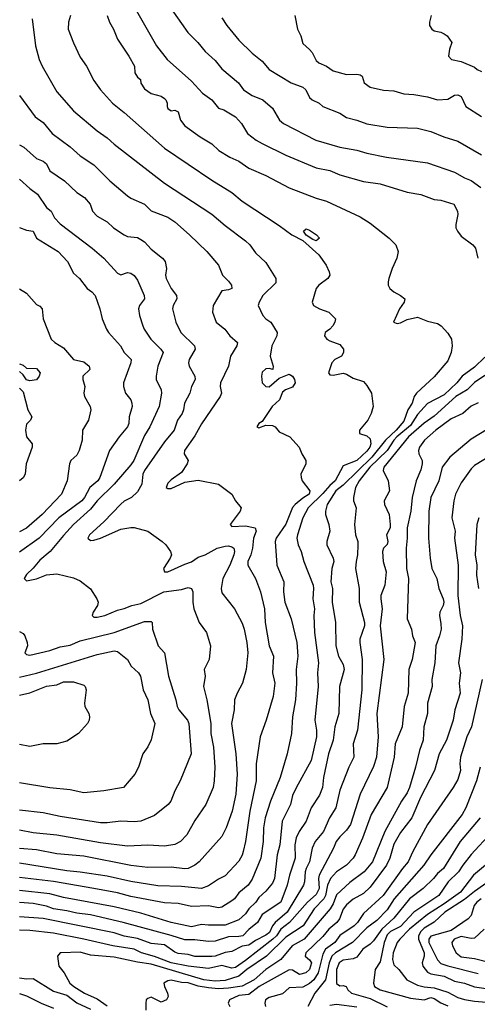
# Model space of a CAD drawing. Header units: metres. Extents: x -46681 to -43747, y -240911 to -237677.
# Tile 7 of 256: x -46681 to -46613, y -240621 to -240475. Entities that reach past the tile are written whole.
import ezdxf

# ---------------------------------------------------------------- set-up
doc = ezdxf.new("R2010")
doc.units = ezdxf.units.M
doc.layers.add('CONTOUR_INDEX', color=1, linetype='Continuous')
doc.layers.add('CONTOUR_INTER', color=3, linetype='Continuous')

msp = doc.modelspace()

# ---------------------------------------------------------------- linework, layer by layer
at = {"layer": 'CONTOUR_INDEX'}
for points, elevation in [([(-46668.12, -240474.02), (-46667.79, -240475.02), (-46667.18, -240476.02), (-46666.57, -240477.52), (-46664.91, -240480.02), (-46664.08, -240481.52), (-46663.99, -240482.52), (-46663.6, -240483.18), (-46663.17, -240483.52), (-46663.1, -240484.06), (-46662.6, -240484.9), (-46661.6, -240485.57), (-46660.1, -240485.97), (-46659.6, -240486.32), (-46659.39, -240486.52), (-46659.21, -240487.02), (-46659.23, -240487.52), (-46659.1, -240487.8), (-46658.6, -240488.14), (-46658.1, -240488.05), (-46657.6, -240488.3), (-46657.22, -240489.52), (-46656.6, -240490.39), (-46654.32, -240492.02), (-46652.6, -240493.05), (-46651.54, -240494.02), (-46649.9, -240495.02), (-46648.6, -240495.6), (-46647.1, -240496.67), (-46644.6, -240497.75), (-46641.1, -240499.56), (-46637.1, -240501.13), (-46635.6, -240501.53), (-46630.6, -240503.89), (-46629.1, -240504.83), (-46626.29, -240507.02), (-46625.29, -240508.02), (-46624.96, -240509.02), (-46625.16, -240510.02), (-46625.84, -240511.52), (-46626.32, -240513.02), (-46626.45, -240513.52), (-46626.42, -240514.02), (-46626.17, -240514.52), (-46625.6, -240514.99), (-46624.61, -240515.52), (-46623.98, -240516.02), (-46624.05, -240516.52), (-46624.74, -240517.52), (-46625.66, -240519.52), (-46625.1, -240519.71), (-46624.6, -240519.61), (-46623.6, -240519.11), (-46622.1, -240518.75), (-46620.6, -240519.35), (-46619.1, -240519.72), (-46618.55, -240520.02), (-46617.6, -240521.12), (-46617.05, -240522.02), (-46616.92, -240523.02), (-46617.07, -240524.02), (-46617.6, -240525.24), (-46619.6, -240527.63), (-46622.24, -240530.02), (-46622.56, -240530.52), (-46622.86, -240531.52), (-46623.49, -240532.52), (-46624.1, -240534.19), (-46625.24, -240535.52), (-46626.83, -240537.02), (-46628.86, -240539.52), (-46633.1, -240543.66), (-46634.18, -240544.52), (-46635.48, -240546.52), (-46635.75, -240547.52), (-46635.74, -240548.02), (-46635.21, -240549.52), (-46635.06, -240550.52), (-46635.55, -240552.02), (-46635.52, -240552.52), (-46634.59, -240554.52), (-46634.51, -240555.02), (-46634.8, -240556.02), (-46634.95, -240558.02), (-46634.7, -240559.02), (-46634.73, -240561.02), (-46634.26, -240564.02), (-46634.17, -240567.52), (-46633.81, -240569.02), (-46633.1, -240570.26), (-46632.97, -240571.02), (-46633.66, -240573.52), (-46633.75, -240577.52), (-46634.32, -240579.52), (-46634.58, -240581.52), (-46635.29, -240583.52), (-46636.01, -240587.02), (-46636.15, -240588.52), (-46636.6, -240589.67), (-46637.86, -240591.52), (-46638.6, -240593.52), (-46639.62, -240595.02), (-46640.1, -240595.96), (-46640.29, -240597.02), (-46640.23, -240599.02), (-46641.08, -240601.52), (-46641.39, -240603.02), (-46642.33, -240605.52), (-46645.1, -240607.33), (-46645.81, -240608.52), (-46647.1, -240609.57), (-46647.99, -240610.52), (-46648.6, -240610.64), (-46650.1, -240610.65), (-46652.1, -240611.29), (-46653.1, -240611.38), (-46655.1, -240611.13), (-46656.6, -240611.13), (-46658.6, -240610.46), (-46665.75, -240608.52), (-46670.6, -240607.38), (-46672.6, -240607.17), (-46674.1, -240606.79), (-46676.06, -240606.52), (-46677.1, -240606.14), (-46679.1, -240605.74), (-46681.1, -240605.56)], 165), ([(-46620.03, -240474.02), (-46620.31, -240475.02), (-46620.32, -240475.52), (-46619.94, -240476.02), (-46619.6, -240476.27), (-46618.6, -240476.47), (-46618.1, -240476.74), (-46617.68, -240477.02), (-46616.96, -240478.02), (-46617.35, -240479.02), (-46617.48, -240480.02), (-46617.05, -240480.52), (-46615.6, -240480.86), (-46613.6, -240481.67), (-46613.22, -240482.02), (-46612.6, -240482.31)], 160), ([(-46681.1, -240498.3), (-46679.6, -240499.68), (-46678.47, -240500.52), (-46677.1, -240502.48), (-46676.43, -240503.02), (-46675.93, -240504.02), (-46675.1, -240504.92), (-46670.33, -240508.52), (-46668.6, -240510.02), (-46666.6, -240512.25), (-46666.1, -240512.46), (-46665.1, -240512.15), (-46664.6, -240512.25), (-46664.1, -240512.57), (-46663.6, -240513.27), (-46662.62, -240515.52), (-46662.57, -240516.02), (-46663.34, -240517.02), (-46663.46, -240517.52), (-46663.34, -240518.52), (-46662.85, -240520.02), (-46662.64, -240520.52), (-46661.62, -240522.02), (-46660.14, -240523.52), (-46659.83, -240524.02), (-46660.58, -240526.02), (-46660.87, -240527.52), (-46660.86, -240528.02), (-46660.13, -240529.52), (-46660.08, -240530.02), (-46660.42, -240532.02), (-46661.79, -240535.02), (-46662.6, -240536.32), (-46664.18, -240540.02), (-46664.6, -240540.65), (-46667.1, -240543.53), (-46669.6, -240546), (-46670.6, -240547.24), (-46673.09, -240549.52), (-46674.6, -240551.12), (-46676.56, -240553.52), (-46678.1, -240554.79), (-46679.1, -240556), (-46680.1, -240556.92), (-46680.44, -240557.52), (-46680.1, -240557.85), (-46678.6, -240557.56), (-46677.1, -240556.98), (-46675.6, -240556.84), (-46673.1, -240557.43), (-46672.1, -240557.88), (-46670.6, -240559.03), (-46669.63, -240560.52), (-46669.43, -240561.02), (-46669.57, -240561.52), (-46670.2, -240562.52), (-46670.35, -240563.02), (-46670.1, -240563.26), (-46669.6, -240563.27), (-46668.47, -240563.02), (-46666.6, -240562.22), (-46665.6, -240561.99), (-46664.47, -240561.52), (-46663.1, -240561.21), (-46659.73, -240559.52), (-46657.1, -240559.15), (-46656.1, -240558.84), (-46655.6, -240559.01), (-46655.43, -240559.52), (-46655.43, -240561.02), (-46655.27, -240562.02), (-46654.47, -240564.02), (-46653.4, -240565.52), (-46652.8, -240567.52), (-46652.99, -240569.52), (-46653.72, -240571.02), (-46653.57, -240572.02), (-46653.83, -240573.52), (-46653.35, -240575.52), (-46652.76, -240579.02), (-46652.72, -240580.52), (-46652.33, -240582.52), (-46652.14, -240585.52), (-46652.22, -240587.52), (-46652.4, -240588.52), (-46653.46, -240591.02), (-46655.1, -240593.41), (-46656.28, -240595.52), (-46657.26, -240596.52), (-46658.1, -240596.95), (-46659.6, -240597.23), (-46662.1, -240597.07), (-46665.1, -240597.2), (-46669.1, -240596.71), (-46675.6, -240595.57), (-46679.1, -240595.22), (-46681.1, -240594.85)], 170), ([(-46611.1, -240539.22), (-46613.6, -240540.74), (-46614.1, -240541.24), (-46615.6, -240543.33), (-46616.42, -240545.02), (-46616.7, -240546.02), (-46616.96, -240548.52), (-46616.48, -240550.52), (-46616.58, -240551.52), (-46616.06, -240555.52), (-46616.07, -240560.02), (-46615.73, -240563.02), (-46615.42, -240564.52), (-46615.52, -240566.52), (-46616, -240570.02), (-46615.71, -240571.52), (-46615.91, -240573.02), (-46615.75, -240574.52), (-46616.52, -240577.02), (-46616.8, -240578.52), (-46617.79, -240581.52), (-46618.87, -240583.52), (-46619.54, -240586.02), (-46621.64, -240590.02), (-46622.94, -240593.02), (-46624.6, -240595.2), (-46625.6, -240596.93), (-46626.2, -240599.02), (-46626.69, -240600.02), (-46629.1, -240603.32), (-46630.1, -240604.25), (-46631.6, -240605.1), (-46632.6, -240605.9), (-46633.1, -240606.55), (-46633.65, -240608.02), (-46634.05, -240608.52), (-46635.21, -240609.52), (-46636.1, -240610.61), (-46638.63, -240613.02), (-46638.74, -240613.52), (-46638.1, -240614.06), (-46637.78, -240614.52), (-46638.1, -240615.52), (-46638.65, -240616.02), (-46639.6, -240616.27), (-46640.6, -240615.61), (-46641.1, -240615.55), (-46645.57, -240618.02), (-46647.1, -240619.2), (-46648.6, -240619.38), (-46649.96, -240620.02), (-46650.15, -240620.52), (-46649.93, -240621.02)], 160), ([(-46611.1, -240599.29), (-46613.79, -240601.52), (-46615.71, -240604.02), (-46618.1, -240605.79), (-46620.6, -240607.33), (-46623.28, -240609.52), (-46624.69, -240611.02), (-46625.11, -240611.52), (-46625.68, -240613.02), (-46625.8, -240614.02), (-46625.6, -240614.8), (-46624.86, -240615.52), (-46623.68, -240617.02), (-46622.1, -240617.82), (-46621.1, -240618.09), (-46619.6, -240618.23), (-46617.6, -240618.85), (-46616.1, -240619.66), (-46615.1, -240619.95), (-46613.6, -240620.22), (-46610.6, -240620.44)], 155)]:
    msp.add_lwpolyline(points, dxfattribs=dict(at, elevation=elevation))
at = {"layer": 'CONTOUR_INTER'}
for points, elevation in [([(-46665.37, -240470.52), (-46660.81, -240478.52), (-46659.23, -240480.52), (-46655.6, -240483.75), (-46653.95, -240485.52), (-46652.61, -240486.52), (-46651.6, -240487.74), (-46650.79, -240488.02), (-46649.1, -240489.02), (-46648.17, -240490.02), (-46647.29, -240491.52), (-46646, -240492.52), (-46645.1, -240493.01), (-46641.6, -240494.74), (-46637.1, -240496.59), (-46635.1, -240497), (-46633.6, -240497.66), (-46630.1, -240498.61), (-46627.6, -240498.98), (-46623.6, -240500.22), (-46621.6, -240500.55), (-46619.6, -240501.29), (-46618.6, -240501.42), (-46616.7, -240502.02), (-46616.15, -240503.02), (-46616.07, -240503.52), (-46616.41, -240505.02), (-46616.37, -240505.52), (-46616.16, -240506.02), (-46615.6, -240506.74), (-46613.88, -240508.02), (-46613.47, -240508.52), (-46613.11, -240510.02)], 164), ([(-46673.58, -240474.02), (-46673.85, -240475.02), (-46673.89, -240476.02), (-46673.1, -240478.07), (-46672.1, -240480.17), (-46671.2, -240481.52), (-46670.1, -240483.63), (-46669.1, -240485.03), (-46667.34, -240487.02), (-46665.6, -240488.4), (-46659.6, -240493.68), (-46652.6, -240498.42), (-46649.6, -240500.28), (-46648.1, -240501.54), (-46642.6, -240505.14), (-46640.72, -240506.52), (-46639.1, -240507.38), (-46636.7, -240509.52), (-46635.63, -240511.02), (-46635.16, -240512.02), (-46635.08, -240512.52), (-46635.38, -240513.02), (-46636.72, -240514.02), (-46637.12, -240514.52), (-46637.71, -240516.52), (-46637.53, -240517.02), (-46636.63, -240517.52), (-46635.22, -240518.02), (-46634.25, -240519.02), (-46634.32, -240519.52), (-46634.63, -240520.02), (-46635.1, -240520.54), (-46635.76, -240521.02), (-46635.89, -240521.52), (-46635.52, -240522.02), (-46635.1, -240522.27), (-46633.6, -240522.79), (-46633.08, -240523.52), (-46633.05, -240524.02), (-46633.35, -240524.52), (-46634.34, -240525.02), (-46634.77, -240525.52), (-46635.26, -240527.02), (-46635.1, -240527.3), (-46634.6, -240527.35), (-46633.1, -240527.07), (-46632.6, -240527.21), (-46631.6, -240527.79), (-46630.1, -240528.32), (-46629.6, -240528.89), (-46628.92, -240530.02), (-46628.65, -240532.02), (-46628.95, -240533.02), (-46629.47, -240534.02), (-46630.7, -240535.52), (-46630.7, -240536.02), (-46629.6, -240536.35), (-46629.1, -240536.79), (-46628.99, -240537.52), (-46629.17, -240538.02), (-46629.6, -240538.65), (-46631.1, -240540.03), (-46633.1, -240540.8), (-46634.31, -240543.02), (-46635.1, -240543.7), (-46636.1, -240544.93), (-46638.29, -240547.02), (-46639.1, -240548.5), (-46639.88, -240551.02), (-46639.98, -240551.52), (-46639.79, -240552.52), (-46639.32, -240553.52), (-46638.95, -240555.02), (-46637.55, -240558.52), (-46637.49, -240559.02), (-46637.61, -240560.52), (-46637.37, -240562.02), (-46637.46, -240563.02), (-46637.35, -240565.52), (-46636.77, -240570.02), (-46636.89, -240571.52), (-46636.83, -240573.52), (-46637.29, -240578.52), (-46637.05, -240580.02), (-46637.07, -240581.02), (-46637.84, -240584.52), (-46640.1, -240588.59), (-46640.6, -240589.68), (-46640.9, -240591.02), (-46642.14, -240593.52), (-46642.51, -240597.02), (-46642.92, -240598.52), (-46643.3, -240602.02), (-46643.6, -240602.7), (-46644.6, -240603.89), (-46645.6, -240604.85), (-46646.06, -240605.52), (-46647.09, -240606.52), (-46647.6, -240607.26), (-46648.6, -240608.16), (-46650.6, -240608.93), (-46653.1, -240608.95), (-46654.1, -240608.84), (-46655.6, -240609.16), (-46658.6, -240608.52), (-46663.1, -240607.14), (-46667.1, -240606.21), (-46674.6, -240604.82), (-46676.6, -240604.29), (-46681.1, -240603.8)], 166), ([(-46658.64, -240473.02), (-46656.17, -240476.52), (-46654.65, -240478.02), (-46653.6, -240479.34), (-46652.1, -240480.71), (-46651.1, -240481.91), (-46648.63, -240484.02), (-46647.9, -240485.02), (-46646.6, -240485.88), (-46645.04, -240486.52), (-46643.6, -240487.78), (-46642.54, -240489.52), (-46641.97, -240490.02), (-46637.18, -240492.52), (-46633.6, -240493.52), (-46631.1, -240493.99), (-46629.6, -240494.45), (-46626.69, -240495.02), (-46620.6, -240495.87), (-46616.6, -240497.25), (-46615.1, -240498.09), (-46614.1, -240498.47), (-46612.67, -240499.52)], 163), ([(-46651.1, -240474.36), (-46650.35, -240475.52), (-46648.6, -240477.66), (-46646.6, -240479.6), (-46645.1, -240480.81), (-46644.06, -240482.02), (-46640.82, -240484.02), (-46639.1, -240484.63), (-46638.66, -240485.02), (-46638.1, -240486.17), (-46637.68, -240486.52), (-46636.69, -240487.02), (-46636.14, -240487.52), (-46633.6, -240488.51), (-46632.6, -240489.13), (-46631.1, -240489.52), (-46629.6, -240490.09), (-46626.6, -240490.56), (-46622.1, -240490.73), (-46620.1, -240491.23), (-46618.17, -240492.02), (-46616.1, -240492.64), (-46612.6, -240494.67)], 162), ([(-46640.27, -240474.02), (-46639.87, -240476.02), (-46639.38, -240477.02), (-46639.1, -240478.15), (-46638.1, -240479.07), (-46637.72, -240479.52), (-46637.1, -240480.71), (-46636.73, -240481.02), (-46635.6, -240481.54), (-46634.6, -240482.2), (-46632.6, -240482.75), (-46631.1, -240482.69), (-46630.6, -240482.82), (-46630.3, -240483.02), (-46629.99, -240484.02), (-46629.1, -240484.63), (-46627.1, -240485.11), (-46625.6, -240485.21), (-46624.1, -240485.63), (-46622.6, -240485.72), (-46620.6, -240486.06), (-46619.1, -240486.53), (-46617.6, -240486.41), (-46616.6, -240485.83), (-46616.1, -240485.79), (-46615.6, -240486.01), (-46614.93, -240487.52), (-46612.6, -240488.99)], 161), ([(-46679.24, -240474.52), (-46678.77, -240478.52), (-46678.21, -240480.52), (-46677.76, -240481.52), (-46675.6, -240485.35), (-46673.1, -240488.13), (-46669.6, -240491.11), (-46668.1, -240492.16), (-46667.1, -240493.12), (-46659.6, -240498.9), (-46652.6, -240503.46), (-46650.6, -240505.18), (-46647.6, -240507.42), (-46646.97, -240508.02), (-46646.1, -240509.2), (-46644.6, -240510.65), (-46643.1, -240513), (-46643.1, -240513.64), (-46645.02, -240515.52), (-46645.59, -240516.52), (-46645.74, -240517.02), (-46645.03, -240518.52), (-46644.6, -240519.01), (-46643.86, -240519.52), (-46642.9, -240521.02), (-46642.93, -240521.52), (-46643.68, -240523.02), (-46643.95, -240524.52), (-46643.5, -240526.02), (-46643.56, -240526.52), (-46644.1, -240526.36), (-46644.6, -240526.4), (-46645.1, -240526.9), (-46645.21, -240527.52), (-46645.1, -240528.52), (-46644.6, -240529.02), (-46644.1, -240529.1), (-46642.6, -240527.78), (-46641.1, -240527.19), (-46640.6, -240527.52), (-46640.32, -240528.02), (-46640.23, -240528.52), (-46640.6, -240529.15), (-46641.68, -240529.52), (-46642.1, -240529.86), (-46642.56, -240531.02), (-46643.66, -240532.02), (-46645.1, -240534.22), (-46645.61, -240534.52), (-46645.93, -240535.02), (-46645.6, -240535.16), (-46644.6, -240534.76), (-46643.6, -240534.83), (-46643.2, -240535.02), (-46642.6, -240535.75), (-46641.01, -240536.52), (-46639.64, -240538.02), (-46639.24, -240539.02), (-46638.65, -240540.02), (-46638.65, -240540.52), (-46639.37, -240542.02), (-46639.34, -240542.52), (-46639.2, -240543.02), (-46638.05, -240544.52), (-46638.16, -240545.02), (-46639.1, -240545.58), (-46640.23, -240546.52), (-46640.6, -240546.97), (-46641.6, -240549.45), (-46643.03, -240551.52), (-46643.21, -240552.02), (-46642.95, -240555.52), (-46641.92, -240558.02), (-46641.98, -240559.52), (-46641.78, -240561.02), (-46640.8, -240563.52), (-46639.97, -240567.02), (-46639.81, -240569.02), (-46640.08, -240571.02), (-46640.02, -240573.02), (-46640.18, -240575.52), (-46640.6, -240578.02), (-46640.78, -240580.52), (-46641.4, -240583.52), (-46642.46, -240587.02), (-46643.88, -240590.52), (-46644.66, -240593.02), (-46644.91, -240594.52), (-46644.98, -240596.52), (-46645.33, -240599.02), (-46646.6, -240602.1), (-46647.22, -240603.02), (-46648.6, -240604.15), (-46649.22, -240605.02), (-46649.6, -240605.34), (-46651.1, -240606.29), (-46651.6, -240606.38), (-46653.1, -240606.06), (-46655.6, -240606.15), (-46657.6, -240605.73), (-46659.6, -240605.61), (-46664.6, -240604.68), (-46666.6, -240604.15), (-46670.1, -240603.49), (-46676.1, -240602.47), (-46681.1, -240601.87)], 167), ([(-46681.1, -240485.87), (-46678.81, -240489.02), (-46677.6, -240489.89), (-46676.27, -240491.52), (-46673.6, -240493.5), (-46672.1, -240494.82), (-46670.1, -240496.15), (-46667.72, -240498.52), (-46665.1, -240500.77), (-46664.6, -240501.13), (-46662.6, -240502.01), (-46661.6, -240502.98), (-46659.1, -240503.9), (-46658.1, -240504.62), (-46655.91, -240506.52), (-46653.33, -240509.02), (-46651.58, -240511.02), (-46651.03, -240512.52), (-46650.1, -240513.4), (-46649.69, -240514.02), (-46649.63, -240514.52), (-46650.1, -240514.71), (-46651.1, -240514.85), (-46652.39, -240517.02), (-46652.51, -240518.02), (-46651.94, -240519.52), (-46650.65, -240520.52), (-46649.93, -240521.52), (-46648.77, -240522.52), (-46648.87, -240523.02), (-46649.8, -240524.52), (-46650.1, -240526.02), (-46651.28, -240528.52), (-46651.36, -240529.02), (-46651.16, -240530.02), (-46651.35, -240530.52), (-46654.1, -240534.6), (-46655.1, -240536.37), (-46656.62, -240538.52), (-46656.67, -240539.02), (-46656.1, -240540.02), (-46656.24, -240540.52), (-46657.1, -240541.79), (-46658.6, -240542.86), (-46659.1, -240543.37), (-46659.35, -240544.02), (-46659.1, -240544.17), (-46658.6, -240544.15), (-46656.6, -240543.23), (-46654.6, -240542.92), (-46651.6, -240543.53), (-46649.6, -240545.02), (-46649.06, -240546.02), (-46648.23, -240547.02), (-46648.37, -240547.52), (-46649.85, -240549.52), (-46649.6, -240549.79), (-46647.6, -240549.71), (-46646.17, -240550.02), (-46646.01, -240550.52), (-46646.41, -240551.52), (-46646.54, -240553.02), (-46646.78, -240554.02), (-46647.26, -240555.02), (-46647.26, -240555.52), (-46646.09, -240557.52), (-46645.38, -240559.52), (-46644.77, -240562.02), (-46644.69, -240564.02), (-46644.09, -240567.52), (-46643.45, -240569.02), (-46643.57, -240571.52), (-46643.24, -240573.02), (-46643.48, -240575.02), (-46644.52, -240578.52), (-46645.42, -240581.02), (-46646, -240585.02), (-46646.02, -240587.52), (-46646.94, -240592.02), (-46647.6, -240596.51), (-46647.94, -240598.02), (-46648.1, -240598.56), (-46648.6, -240599.44), (-46650.6, -240601.64), (-46651.6, -240602.1), (-46653.1, -240603.09), (-46654.1, -240603.5), (-46657.1, -240603.19), (-46660.6, -240603.12), (-46664.6, -240602.46), (-46668.1, -240601.68), (-46672.1, -240601.06), (-46674.1, -240600.87), (-46681.1, -240599.75)], 168), ([(-46681.1, -240493.2), (-46680.5, -240493.52), (-46678.6, -240495.2), (-46677.6, -240495.61), (-46677.1, -240496.02), (-46676.6, -240497.06), (-46674.45, -240498.52), (-46672.6, -240500.28), (-46671.5, -240501.02), (-46670.64, -240502.02), (-46670.28, -240503.02), (-46669.6, -240503.79), (-46668.1, -240504.63), (-46667.17, -240505.52), (-46665.6, -240506.54), (-46665.1, -240506.78), (-46663.6, -240506.95), (-46663.1, -240507.24), (-46662.6, -240507.6), (-46661.6, -240508.67), (-46659.89, -240510.02), (-46659.51, -240510.52), (-46659.31, -240511.52), (-46659.44, -240512.52), (-46659.36, -240513.02), (-46658.63, -240514.52), (-46657.83, -240515.52), (-46657.79, -240516.02), (-46658.31, -240517.02), (-46658.41, -240517.52), (-46657.95, -240519.52), (-46657.17, -240521.02), (-46655.15, -240523.02), (-46655.04, -240523.52), (-46655.97, -240525.02), (-46656.04, -240525.52), (-46655.95, -240526.02), (-46655.09, -240527.52), (-46655.07, -240528.02), (-46655.59, -240529.02), (-46655.87, -240530.02), (-46656.64, -240531.52), (-46656.78, -240532.52), (-46656.98, -240533.02), (-46657.69, -240534.02), (-46658.16, -240535.52), (-46659.6, -240537.26), (-46662.57, -240541.52), (-46662.81, -240542.02), (-46662.97, -240543.52), (-46663.6, -240544.64), (-46664.49, -240545.52), (-46665.6, -240546.07), (-46666.1, -240546.51), (-46668.6, -240549.11), (-46670.74, -240551.02), (-46671.01, -240551.52), (-46670.6, -240551.88), (-46670.1, -240551.85), (-46669.1, -240551.53), (-46666.1, -240550.19), (-46664.6, -240549.95), (-46664.1, -240549.94), (-46662.1, -240550.5), (-46659.95, -240552.02), (-46659.42, -240552.52), (-46658.73, -240553.52), (-46658.58, -240554.02), (-46658.78, -240554.52), (-46659.76, -240556.02), (-46659.6, -240556.53), (-46659.1, -240556.51), (-46656.6, -240555.37), (-46655.6, -240555.05), (-46654.6, -240554.36), (-46653.6, -240554.02), (-46651.81, -240553.02), (-46650.6, -240552.72), (-46650.1, -240552.67), (-46649.6, -240552.8), (-46649.34, -240553.02), (-46649.21, -240553.52), (-46649.33, -240554.02), (-46649.9, -240555.52), (-46650.94, -240557.52), (-46651.22, -240559.02), (-46651.1, -240559.63), (-46649.25, -240562.02), (-46648.1, -240564.15), (-46647.8, -240565.02), (-46647.4, -240567.02), (-46647.27, -240568.52), (-46647.5, -240571.02), (-46648.03, -240573.02), (-46648.83, -240574.52), (-46649.21, -240575.52), (-46649.26, -240577.02), (-46649.68, -240579.02), (-46649.04, -240583.52), (-46648.84, -240586.52), (-46649.04, -240589.52), (-46649.56, -240592.02), (-46650.47, -240594.52), (-46651.1, -240595.8), (-46654.46, -240599.52), (-46655.1, -240600.03), (-46656.1, -240600.51), (-46656.6, -240600.56), (-46658.6, -240600.33), (-46662.1, -240600.38), (-46664.6, -240600.11), (-46671.6, -240598.71), (-46675.6, -240598.34), (-46678.6, -240597.77), (-46681.1, -240597.55)], 169), ([(-46681.1, -240505.45), (-46680.1, -240505.84), (-46679.09, -240506.02), (-46678.59, -240507.02), (-46675.37, -240509.02), (-46674.02, -240510.52), (-46673.1, -240512.23), (-46672.21, -240513.02), (-46671.1, -240514.52), (-46670.38, -240515.02), (-46669.92, -240515.52), (-46669.21, -240517.52), (-46668.84, -240519.02), (-46668.21, -240520.52), (-46667.9, -240521.02), (-46666.14, -240523.02), (-46665.62, -240524.02), (-46664.57, -240525.02), (-46664.6, -240525.52), (-46665.67, -240528.52), (-46665.68, -240529.02), (-46665.42, -240530.02), (-46664.63, -240531.02), (-46664.44, -240531.52), (-46664.43, -240532.02), (-46664.85, -240533.52), (-46664.9, -240534.52), (-46665.09, -240535.02), (-46666.35, -240536.52), (-46667.77, -240538.52), (-46669.2, -240542.52), (-46669.51, -240543.02), (-46670.71, -240544.02), (-46671.47, -240545.52), (-46671.88, -240546.02), (-46675.27, -240548.52), (-46678.21, -240551.52), (-46681.1, -240553.6)], 171), ([(-46639, -240506.02), (-46638.6, -240505.66), (-46638.1, -240505.84), (-46637.06, -240506.52), (-46636.63, -240507.02), (-46637.1, -240507.42), (-46637.6, -240507.24), (-46638.6, -240506.58), (-46639, -240506.02)], 166), ([(-46681.1, -240514.56), (-46680.1, -240515.19), (-46678.6, -240516.86), (-46678.1, -240517.11), (-46677.77, -240517.52), (-46677.62, -240519.02), (-46676.44, -240522.02), (-46675.88, -240522.52), (-46674.6, -240523.29), (-46673.1, -240525.05), (-46671.6, -240525.38), (-46670.78, -240526.02), (-46670.67, -240526.52), (-46671.75, -240527.52), (-46671.75, -240528.02), (-46671.44, -240529.02), (-46671.56, -240530.02), (-46671.47, -240530.52), (-46670.66, -240532.02), (-46670.53, -240532.52), (-46670.87, -240534.02), (-46671.79, -240535.52), (-46671.83, -240537.02), (-46672.25, -240538.52), (-46672.6, -240539.22), (-46673.49, -240540.02), (-46673.72, -240540.52), (-46674.07, -240543.02), (-46674.88, -240545.02), (-46677.75, -240548.02), (-46680.1, -240550.06), (-46681.1, -240550.62)], 172), ([(-46612.1, -240524.68), (-46613.6, -240526.18), (-46615.46, -240527.52), (-46616.25, -240528.52), (-46618.1, -240530.29), (-46620.6, -240531.58), (-46622.1, -240533.21), (-46623.1, -240534.81), (-46625.12, -240536.52), (-46625.59, -240537.02), (-46626.58, -240538.52), (-46629.14, -240541.02), (-46630.72, -240543.02), (-46631.27, -240544.02), (-46631.59, -240545.52), (-46631.55, -240546.02), (-46631.2, -240547.02), (-46631.44, -240549.52), (-46631.28, -240551.02), (-46630.94, -240552.02), (-46630.91, -240552.52), (-46630.97, -240554.02), (-46631.2, -240555.02), (-46631.26, -240556.02), (-46630.73, -240559.02), (-46630.72, -240561.02), (-46629.96, -240564.02), (-46629.96, -240564.52), (-46630.61, -240566.52), (-46630.65, -240567.02), (-46630.3, -240569.52), (-46630.36, -240574.02), (-46630.99, -240580.02), (-46631.61, -240582.02), (-46631.54, -240584.02), (-46632.27, -240585.52), (-46633.6, -240588.89), (-46634.19, -240591.52), (-46635.15, -240593.02), (-46636.01, -240595.02), (-46637.24, -240596.52), (-46637.71, -240597.52), (-46638.08, -240599.52), (-46638.61, -240600.52), (-46638.73, -240601.02), (-46638.84, -240602.52), (-46638.99, -240603.02), (-46641.41, -240607.02), (-46643.19, -240608.52), (-46643.57, -240609.02), (-46644.01, -240610.02), (-46644.6, -240610.44), (-46646.1, -240611.2), (-46647.1, -240611.89), (-46648.1, -240612.06), (-46649.6, -240612.83), (-46650.6, -240612.99), (-46652.1, -240613.53), (-46652.6, -240613.58), (-46655.1, -240613.56), (-46656.1, -240613.3), (-46657.6, -240613.16), (-46658.1, -240612.93), (-46659.6, -240611.83), (-46661.6, -240611.64), (-46663.6, -240610.89), (-46665.6, -240610.56), (-46667.1, -240610.07), (-46677.6, -240607.94), (-46681.1, -240607.69)], 164), ([(-46681.1, -240525.68), (-46680.6, -240525.88), (-46680.1, -240526.33), (-46678.6, -240526.39), (-46678.06, -240527.02), (-46678.19, -240527.52), (-46678.6, -240528.04), (-46679.6, -240528.18), (-46680.1, -240528.03), (-46680.6, -240527.3), (-46681.1, -240526.82)], 173), ([(-46612.1, -240527.41), (-46613.6, -240528.46), (-46614.7, -240529.52), (-46616.37, -240530.52), (-46619.6, -240533.46), (-46621.1, -240534.48), (-46623.41, -240536.52), (-46627.05, -240541.02), (-46627.17, -240541.52), (-46626.43, -240543.02), (-46626.21, -240544.52), (-46627, -240546.02), (-46626.96, -240546.52), (-46626.27, -240548.02), (-46626.11, -240549.52), (-46626.14, -240550.02), (-46626.69, -240551.02), (-46626.48, -240552.02), (-46626.6, -240552.47), (-46627.1, -240553.03), (-46627.26, -240553.52), (-46627.19, -240555.02), (-46626.73, -240556.52), (-46626.9, -240558.52), (-46627.5, -240560.02), (-46627.54, -240560.52), (-46627.32, -240562.02), (-46627.61, -240564.52), (-46627.06, -240569.52), (-46628.09, -240577.52), (-46627.89, -240581.02), (-46628.14, -240584.02), (-46628.6, -240585.4), (-46630.6, -240589.51), (-46632, -240594.02), (-46632.6, -240594.86), (-46633.6, -240595.81), (-46634.14, -240596.52), (-46634.53, -240597.52), (-46636.66, -240601.52), (-46636.75, -240602.02), (-46636.68, -240603.52), (-46637.1, -240604.37), (-46638.42, -240605.52), (-46641.06, -240608.52), (-46642.37, -240609.52), (-46643.01, -240610.52), (-46643.53, -240611.02), (-46647.6, -240614.16), (-46649.1, -240615.19), (-46649.6, -240615.29), (-46651.1, -240614.93), (-46653.1, -240615.37), (-46656.1, -240615.04), (-46658.6, -240614.51), (-46661.1, -240613.57), (-46663.01, -240613.02), (-46664.1, -240612.52), (-46667.27, -240612.02), (-46671.6, -240610.99), (-46676.1, -240610.12), (-46679.6, -240609.73), (-46681.1, -240609.7)], 163), ([(-46681.1, -240529.31), (-46680.6, -240529.85), (-46679.91, -240532.52), (-46679.31, -240533.52), (-46679.5, -240534.02), (-46680.1, -240534.63), (-46680.21, -240535.52), (-46680.06, -240536.52), (-46679.25, -240537.52), (-46679.24, -240538.02), (-46680.14, -240540.52), (-46680.29, -240542.02), (-46680.6, -240542.58), (-46681.1, -240543.01)], 173), ([(-46613.1, -240531.47), (-46614.1, -240531.96), (-46615.36, -240533.02), (-46617.1, -240533.82), (-46619.36, -240535.52), (-46621.04, -240537.02), (-46621.76, -240538.02), (-46621.94, -240538.52), (-46621.9, -240539.02), (-46621.39, -240540.02), (-46621.37, -240540.52), (-46621.6, -240541.4), (-46622.28, -240543.02), (-46622.88, -240545.52), (-46623.06, -240547.52), (-46623.63, -240550.02), (-46623.61, -240551.52), (-46623.75, -240553.02), (-46623.7, -240556.02), (-46623.42, -240557.52), (-46623.61, -240563.52), (-46622.97, -240565.02), (-46622.82, -240566.02), (-46622.4, -240567.02), (-46622.88, -240569.52), (-46623.35, -240571.02), (-46623.44, -240574.52), (-46624.06, -240576.52), (-46624.33, -240579.52), (-46625.38, -240582.02), (-46625.55, -240584.02), (-46626.56, -240588.52), (-46628.94, -240592.52), (-46630.24, -240596.02), (-46631.34, -240598.52), (-46631.61, -240599.02), (-46632.6, -240600.06), (-46634.1, -240601.01), (-46635, -240602.02), (-46635.41, -240603.02), (-46635.71, -240604.52), (-46635.99, -240605.02), (-46637.42, -240606.52), (-46639.06, -240609.02), (-46641.6, -240610.73), (-46644.46, -240613.52), (-46647.38, -240615.52), (-46648.59, -240616.52), (-46650.6, -240617.12), (-46652.1, -240617.23), (-46653.77, -240617.02), (-46661.6, -240614.71), (-46663.6, -240614.43), (-46667.1, -240613.67), (-46670.6, -240613.38), (-46672.1, -240612.92), (-46674.92, -240613.02), (-46675.1, -240613.06), (-46675.48, -240613.52), (-46675.3, -240615.02), (-46674.49, -240616.02), (-46673.66, -240617.52), (-46673.05, -240618.02), (-46671.5, -240619.02), (-46669.6, -240619.84), (-46668.1, -240620.89)], 162), ([(-46611.6, -240535.34), (-46614.1, -240536.85), (-46617.3, -240539.52), (-46618.42, -240541.02), (-46618.89, -240543.02), (-46620.12, -240545.52), (-46620.38, -240547.52), (-46620.43, -240551.52), (-46620.22, -240554.52), (-46619.93, -240556.02), (-46619.2, -240557.52), (-46618.92, -240559.02), (-46618.26, -240560.52), (-46618.18, -240561.02), (-46618.28, -240561.52), (-46618.74, -240562.52), (-46618.81, -240563.02), (-46618.6, -240564.22), (-46618.59, -240565.02), (-46618.82, -240566.02), (-46619.38, -240567.52), (-46619.51, -240570.02), (-46619.94, -240572.52), (-46619.91, -240573.52), (-46620.57, -240576.02), (-46620.59, -240577.52), (-46621.13, -240579.52), (-46621.24, -240581.52), (-46621.77, -240583.02), (-46622.36, -240585.52), (-46623.28, -240588.52), (-46623.6, -240589.29), (-46624.44, -240590.52), (-46626.9, -240595.02), (-46628.75, -240599.52), (-46629.98, -240601.02), (-46632.1, -240602.63), (-46634.1, -240604.44), (-46634.6, -240605.77), (-46635.04, -240606.52), (-46638.9, -240611.02), (-46640.65, -240612.02), (-46642.37, -240614.02), (-46644.6, -240615.52), (-46646.31, -240617.02), (-46648.1, -240617.98), (-46650.1, -240618.28), (-46651.6, -240618.36), (-46653.1, -240618.25), (-46654.6, -240617.96), (-46656.1, -240617.48), (-46657.1, -240617.42), (-46658.6, -240617.11), (-46659.1, -240617.17), (-46659.71, -240617.52), (-46659.63, -240618.02), (-46659.15, -240619.02), (-46659.09, -240619.52), (-46659.33, -240620.02), (-46660.1, -240620.35), (-46661.6, -240619.63), (-46662.1, -240619.79), (-46662.31, -240620.02), (-46662.37, -240620.52), (-46662.39, -240621.52)], 161), ([(-46613, -240548.52), (-46613.29, -240549.52), (-46613.51, -240554.02), (-46613.3, -240555.52), (-46613.31, -240557.02), (-46613.03, -240559.02)], 159), ([(-46681.1, -240565.36), (-46680.6, -240565.66), (-46680.33, -240566.02), (-46680, -240567.02), (-46679.93, -240567.52), (-46680.32, -240568.52), (-46680.1, -240568.81), (-46679.6, -240568.88), (-46676.6, -240568.19), (-46675.1, -240567.66), (-46673.6, -240567.39), (-46672.1, -240566.78), (-46667.1, -240565.52), (-46662.6, -240563.89), (-46661.6, -240563.89), (-46661.43, -240564.02), (-46661.39, -240565.02), (-46660.56, -240567.52), (-46659.6, -240568.54), (-46659.03, -240572.02), (-46657.91, -240575.52), (-46657.71, -240576.52), (-46657.47, -240577.02), (-46656.2, -240578.52), (-46656.01, -240579.02), (-46655.65, -240583.52), (-46657.3, -240587.52), (-46658.1, -240588.99), (-46658.68, -240590.52), (-46659.05, -240591.02), (-46661.1, -240592.66), (-46663.1, -240593.51), (-46664.1, -240593.6), (-46666.1, -240593.49), (-46668.1, -240593.77), (-46669.1, -240593.76), (-46675.1, -240592.8), (-46677.6, -240592.26), (-46681.1, -240591.86)], 171), ([(-46681.1, -240572.16), (-46678.6, -240571.56), (-46669.6, -240568.81), (-46667.1, -240568.26), (-46666.6, -240568.35), (-46665.12, -240569.52), (-46664.54, -240570.52), (-46663.45, -240571.52), (-46663.15, -240572.02), (-46662.8, -240574.02), (-46662.1, -240575.52), (-46661.68, -240577.52), (-46661.03, -240579.02), (-46661.6, -240581.45), (-46662.1, -240582.48), (-46662.82, -240583.52), (-46663.45, -240585.52), (-46663.99, -240586.52), (-46665.68, -240588.52), (-46668.6, -240589.03), (-46671.6, -240589.29), (-46673.6, -240588.88), (-46676.6, -240588.57), (-46681.1, -240587.84)], 172), ([(-46681.1, -240574.8), (-46679.6, -240574.49), (-46677.1, -240573.48), (-46675.6, -240573.31), (-46674.6, -240572.85), (-46673.1, -240572.84), (-46671.6, -240573.33), (-46671.37, -240573.52), (-46671.23, -240574.02), (-46671.47, -240576.02), (-46671.43, -240576.52), (-46670.85, -240577.52), (-46670.72, -240578.02), (-46670.77, -240578.52), (-46671.04, -240579.02), (-46672.38, -240580.52), (-46674.1, -240581.65), (-46675.6, -240582.03), (-46677.6, -240582.04), (-46679.6, -240582.46), (-46681.1, -240582.12)], 173), ([(-46612.47, -240572.52), (-46614.06, -240579.52), (-46614.74, -240581.02), (-46615.7, -240584.02), (-46615.81, -240585.02), (-46615.69, -240586.02), (-46616.1, -240587.33), (-46616.78, -240588.52), (-46620.59, -240594.02), (-46622.78, -240598.02), (-46623.44, -240599.52), (-46624.29, -240600.52), (-46627.15, -240604.52), (-46630.1, -240607.19), (-46631, -240608.52), (-46631.48, -240609.02), (-46633.6, -240610.46), (-46634.32, -240611.52), (-46635.75, -240612.52), (-46636.1, -240613.26), (-46636.8, -240616.02), (-46637.44, -240617.02), (-46638.1, -240617.57), (-46639.1, -240618.15), (-46641.1, -240618.22), (-46642.1, -240619.13), (-46644.1, -240619.68), (-46644.64, -240620.02), (-46644.72, -240620.52), (-46644.64, -240621.02)], 159), ([(-46612.77, -240585.52), (-46613.33, -240587.52), (-46614.89, -240591.52), (-46615.47, -240592.52), (-46620.1, -240598.48), (-46621.14, -240600.02), (-46625.56, -240605.02), (-46626.6, -240606.68), (-46628.1, -240608.23), (-46629.6, -240609.32), (-46631.71, -240611.52), (-46634.24, -240613.02), (-46634.79, -240613.52), (-46635.17, -240614.52), (-46635.74, -240617.02), (-46637.31, -240619.02), (-46638.36, -240621.02)], 158), ([(-46612.79, -240593.02), (-46615.77, -240596.52), (-46618.22, -240600.52), (-46619.1, -240601.26), (-46619.69, -240602.02), (-46621.26, -240603.52), (-46623.27, -240605.02), (-46625.6, -240607.91), (-46627.37, -240609.52), (-46628.6, -240611.26), (-46629.1, -240611.77), (-46630.18, -240612.52), (-46631.1, -240613.68), (-46631.6, -240613.94), (-46633.1, -240614.15), (-46633.7, -240614.52), (-46634.11, -240615.52), (-46634.1, -240617.59), (-46633.6, -240617.91), (-46633.1, -240617.86), (-46632.65, -240618.02), (-46632.41, -240618.52), (-46631.87, -240619.02), (-46629.1, -240619.83), (-46626.6, -240621.07)], 157), ([(-46611.1, -240595.2), (-46614.1, -240598.47), (-46615.36, -240600.02), (-46616, -240601.02), (-46617.51, -240602.52), (-46618.9, -240604.52), (-46622.6, -240607.03), (-46624.6, -240609.14), (-46626.1, -240609.88), (-46626.6, -240610.35), (-46627.02, -240611.52), (-46627.6, -240614.39), (-46628.34, -240615.52), (-46628.61, -240617.52), (-46628.47, -240618.02), (-46627.6, -240618.55), (-46623.1, -240619.75), (-46621.1, -240620.03), (-46620.1, -240619.66), (-46619.6, -240619.8), (-46618.6, -240620.46), (-46617.6, -240620.91)], 156), ([(-46609.1, -240600.8), (-46613.6, -240603.92), (-46615.1, -240605.13), (-46618.03, -240607.02), (-46619.6, -240608.48), (-46621.1, -240609.39), (-46621.6, -240609.89), (-46621.91, -240610.52), (-46621.91, -240611.02), (-46621.08, -240613.02), (-46621.09, -240613.52), (-46621.4, -240614.52), (-46621.3, -240615.02), (-46620.6, -240615.9), (-46620.1, -240616.14), (-46618.1, -240616.48), (-46616.6, -240617.22), (-46615.1, -240617.54), (-46613.6, -240618.1), (-46608.1, -240618.88)], 154), ([(-46612.63, -240605.02), (-46613.29, -240605.52), (-46613.68, -240606.02), (-46614.11, -240607.52), (-46614.54, -240608.02), (-46617.1, -240609.73), (-46620.1, -240610.58), (-46620.4, -240611.02), (-46620.38, -240611.52), (-46619.1, -240614.09), (-46618.6, -240614.61), (-46617.6, -240614.96), (-46613.1, -240616.09)], 153), ([(-46612.2, -240609.52), (-46613.6, -240610.85), (-46614.1, -240610.89), (-46615.6, -240610.62), (-46616.64, -240611.02), (-46617, -240611.52), (-46616.87, -240612.02), (-46616.34, -240613.02), (-46615.6, -240613.64), (-46613.6, -240613.87), (-46611.1, -240614.51)], 152), ([(-46681.1, -240616.74), (-46680.1, -240616.91), (-46679.1, -240616.87), (-46676.1, -240618.71), (-46674.1, -240619.31), (-46672.6, -240620.46), (-46670.6, -240621.4)], 163), ([(-46681.1, -240619.09), (-46680.1, -240619.41), (-46677.91, -240620.52), (-46676.1, -240621.27)], 164), ([(-46635.1, -240620.8), (-46634.1, -240620.65), (-46631.1, -240621.04)], 158)]:
    msp.add_lwpolyline(points, dxfattribs=dict(at, elevation=elevation))

doc.saveas('drawing.dxf')
